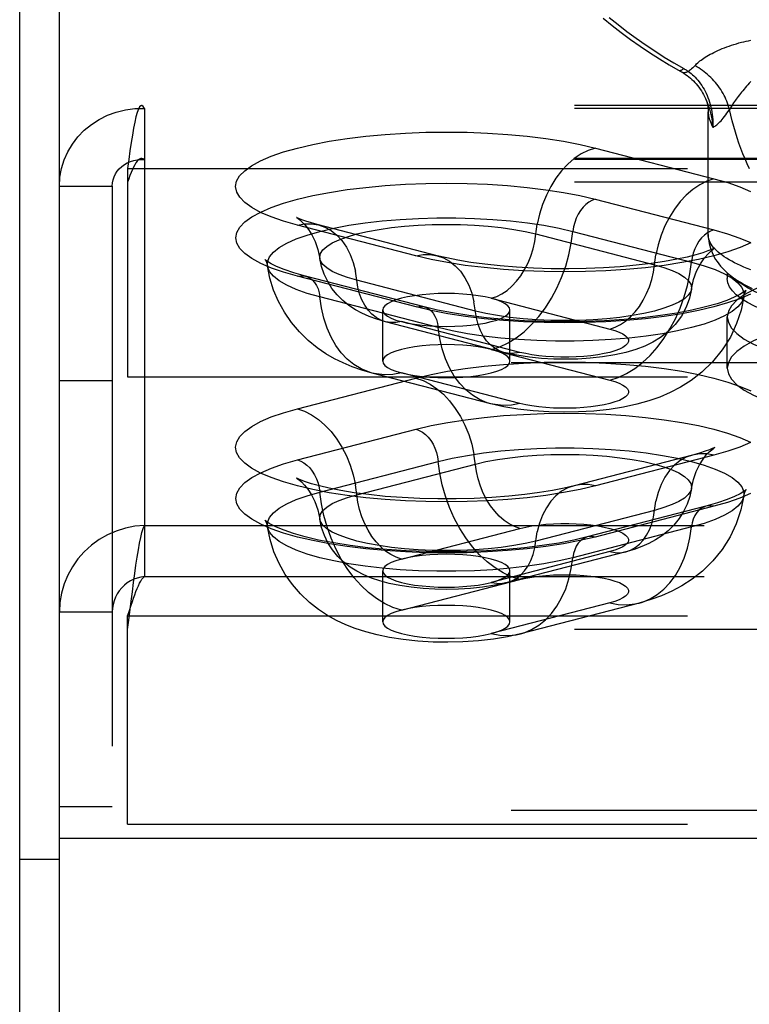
# Model space of a CAD drawing. Header units: inches. Extents: x 0 to 200, y 0 to 129.
# Tile 33 of 99: x 51.67 to 53.11, y 74.92 to 76.86. Entities that reach past the tile are written whole.
import ezdxf

# ---------------------------------------------------------------- set-up
doc = ezdxf.new("R2010")
doc.units = ezdxf.units.IN
doc.header["$LTSCALE"] = 11
doc.header["$MEASUREMENT"] = 0
doc.linetypes.add('HIDDEN', pattern=[0.2, 0.1, -0.1])
doc.layers.get('0').update_dxf_attribs({"linetype": 'CONTINUOUS'})
doc.layers.add('DEFAULT_2', color=8, linetype='HIDDEN')

msp = doc.modelspace()

# ---------------------------------------------------------------- linework, layer by layer
at = {"color": 7, "linetype": 'Continuous'}
for p, q in [((51.7511, 73.8977), (51.7511, 78.3831)), ((51.6731, 49.6778), (51.6731, 78.3508)), ((53.0261, 76.4349), (53.0261, 76.6755)), ((53.0636, 76.3593), (53.0636, 76.348)), ((77.5951, 75.248), (51.7511, 75.248)), ((51.7511, 75.2065), (51.6731, 75.2065))]:
    msp.add_line(p, q, dxfattribs=at)
for points in [[(52.8195, 76.8595), (52.8371, 76.8453), (52.8552, 76.8314), (52.8735, 76.818), (52.8921, 76.8049), (52.911, 76.7922), (52.9302, 76.7799), (52.9496, 76.7681), (52.9755, 76.7531)], [(52.8316, 76.861), (52.8489, 76.8471), (52.8665, 76.8336), (52.8844, 76.8204), (52.9025, 76.8077), (52.921, 76.7953), (52.9398, 76.7833), (52.9588, 76.7717), (52.978, 76.7605)], [(52.9977, 76.7642), (53.0015, 76.7682), (53.0034, 76.77), (53.0054, 76.7719), (53.0075, 76.7737), (53.0098, 76.7755), (53.0122, 76.7774), (53.0148, 76.7792), (53.0175, 76.7811), (53.0204, 76.783), (53.0235, 76.7849), (53.0267, 76.7867), (53.0301, 76.7886), (53.0336, 76.7905), (53.0373, 76.7924), (53.0411, 76.7942), (53.0451, 76.7961), (53.0493, 76.7979), (53.0536, 76.7997), (53.058, 76.8015), (53.0625, 76.8032), (53.0672, 76.8049), (53.0719, 76.8065), (53.0767, 76.8081), (53.0816, 76.8095), (53.0864, 76.8109), (53.0913, 76.8122), (53.0961, 76.8133), (53.1009, 76.8144), (53.1054, 76.8153), (53.1098, 76.8161)], [(52.978, 76.7605), (52.9768, 76.7595), (52.9757, 76.7586), (52.9746, 76.7579), (52.9736, 76.7573), (52.9727, 76.7568), (52.9718, 76.7565), (52.9711, 76.7563), (52.9704, 76.7563), (52.9698, 76.7564), (52.9694, 76.7566)], [(52.978, 76.7605), (52.9796, 76.7596), (52.9812, 76.7587), (52.9827, 76.7578), (52.9842, 76.7568), (52.9858, 76.7559), (52.9873, 76.7549)], [(52.9977, 76.7642), (52.9956, 76.762), (52.9935, 76.76), (52.9914, 76.7582), (52.9893, 76.7565), (52.9873, 76.7549)], [(53.0679, 76.6803), (53.0668, 76.6844), (53.0656, 76.6884), (53.0642, 76.6924), (53.0626, 76.6964), (53.0609, 76.7003), (53.0591, 76.7042), (53.0572, 76.708), (53.0552, 76.7118), (53.053, 76.7155), (53.0507, 76.7192), (53.0482, 76.7228), (53.0457, 76.7264), (53.043, 76.7298), (53.0403, 76.7332), (53.0374, 76.7365), (53.0344, 76.7398), (53.0314, 76.7429), (53.0282, 76.7459), (53.0249, 76.7489), (53.0216, 76.7517), (53.0181, 76.7544), (53.0146, 76.7571), (53.011, 76.7596), (53.0074, 76.762), (53.0037, 76.7643), (52.9999, 76.7664)], [(52.9873, 76.7549), (52.9858, 76.7541), (52.9843, 76.7535), (52.9829, 76.753), (52.9816, 76.7526), (52.9804, 76.7523), (52.9792, 76.7522), (52.9781, 76.7522), (52.9771, 76.7524), (52.9762, 76.7527), (52.9755, 76.7531)], [(52.9755, 76.7531), (52.9783, 76.7513), (52.9816, 76.7491), (52.9848, 76.7468), (52.9879, 76.7444), (52.991, 76.7418), (52.994, 76.7391), (52.9969, 76.7363), (52.9998, 76.7333), (53.0025, 76.7303), (53.0052, 76.7271), (53.0078, 76.7238), (53.0103, 76.7203), (53.0126, 76.7168), (53.0149, 76.7132), (53.017, 76.7094), (53.0191, 76.7056), (53.021, 76.7017), (53.0223, 76.6987)], [(52.9873, 76.7549), (52.99, 76.753), (52.9927, 76.7509), (52.9953, 76.7486), (52.998, 76.7461), (53.0007, 76.7435), (53.0034, 76.7406), (53.006, 76.7375), (53.0086, 76.7343), (53.0111, 76.7309), (53.0134, 76.7274), (53.0157, 76.7237), (53.0179, 76.7199), (53.02, 76.716), (53.022, 76.712), (53.0238, 76.7078), (53.0256, 76.7035), (53.0272, 76.6991), (53.0287, 76.6945), (53.0301, 76.6899), (53.0313, 76.6852), (53.0323, 76.6804), (53.0332, 76.6755), (53.034, 76.6705), (53.0346, 76.6655), (53.035, 76.6604), (53.0352, 76.6553), (53.0352, 76.6502), (53.0351, 76.6452)], [(53.1096, 76.735), (53.1068, 76.732), (53.1042, 76.7289), (53.1015, 76.7259), (53.099, 76.723), (53.0965, 76.72), (53.0941, 76.7171), (53.0917, 76.7142), (53.0895, 76.7114), (53.0873, 76.7087), (53.0852, 76.706), (53.0832, 76.7033), (53.0813, 76.7008), (53.0795, 76.6983), (53.0778, 76.6958), (53.0761, 76.6934), (53.0745, 76.6911), (53.073, 76.6888), (53.0716, 76.6866), (53.0703, 76.6845), (53.0691, 76.6824), (53.0679, 76.6803)], [(53.0223, 76.6987), (53.0224, 76.6985), (53.0225, 76.6981), (53.0227, 76.6975), (53.023, 76.6968), (53.0233, 76.6959), (53.0236, 76.6948), (53.0239, 76.6936), (53.0243, 76.6922), (53.0246, 76.6907), (53.0249, 76.689), (53.0252, 76.6871), (53.0255, 76.685), (53.0258, 76.6828), (53.0259, 76.6804), (53.026, 76.6779), (53.0261, 76.6755)], [(53.0223, 76.6987), (53.0243, 76.6939), (53.0261, 76.6889), (53.0279, 76.6837), (53.0294, 76.6784), (53.0308, 76.6731), (53.0321, 76.6676), (53.0331, 76.662), (53.034, 76.6564), (53.0346, 76.6508), (53.0351, 76.6452)], [(53.0351, 76.6452), (53.0365, 76.6458), (53.0381, 76.6466), (53.0397, 76.6476), (53.0414, 76.6489), (53.0432, 76.6503), (53.0451, 76.6519), (53.0471, 76.6538), (53.0491, 76.6559), (53.0513, 76.6581), (53.0535, 76.6606), (53.0558, 76.6634), (53.0581, 76.6663), (53.0605, 76.6695), (53.0629, 76.6729), (53.0654, 76.6765), (53.0679, 76.6803)], [(53.1074, 76.5635), (53.1028, 76.5732), (53.0984, 76.5832), (53.0942, 76.5933), (53.0902, 76.6037), (53.0864, 76.6142), (53.0829, 76.6248), (53.0795, 76.6357), (53.0763, 76.6466), (53.0733, 76.6577), (53.0706, 76.669), (53.0679, 76.6803)], [(53.0261, 76.6755), (53.0262, 76.6731), (53.0264, 76.6705), (53.0269, 76.6678), (53.0275, 76.665), (53.0283, 76.6621), (53.0293, 76.659), (53.0305, 76.6557), (53.0318, 76.6524), (53.0334, 76.6488), (53.0351, 76.6452)], [(53.0261, 76.4349), (53.0262, 76.4303), (53.0266, 76.4257), (53.0272, 76.4212), (53.028, 76.4167), (53.029, 76.4123), (53.0303, 76.4079), (53.0318, 76.4035), (53.0336, 76.3991), (53.0357, 76.3946), (53.038, 76.3901), (53.0407, 76.3857), (53.0436, 76.3813), (53.0469, 76.3769), (53.0505, 76.3724), (53.0546, 76.368), (53.0591, 76.3634), (53.0641, 76.3589), (53.0696, 76.3543), (53.0757, 76.3497), (53.0823, 76.3452), (53.0894, 76.3408), (53.0969, 76.3365), (53.1047, 76.3323), (53.1128, 76.3284)], [(53.1096, 76.3653), (53.1027, 76.3679), (53.0961, 76.3707), (53.0897, 76.3734), (53.0836, 76.3762), (53.0779, 76.3791), (53.0724, 76.382), (53.0671, 76.3849), (53.0622, 76.3879), (53.0576, 76.3908), (53.0533, 76.3939), (53.0493, 76.3969), (53.0456, 76.4), (53.0423, 76.4031), (53.0392, 76.4062), (53.0365, 76.4093), (53.034, 76.4125), (53.0319, 76.4157), (53.0301, 76.4189), (53.0287, 76.422), (53.0275, 76.4253), (53.0267, 76.4285), (53.0262, 76.4317), (53.0261, 76.4349)], [(53.133, 76.2867), (53.1171, 76.2937), (53.1031, 76.3009), (53.0912, 76.3084), (53.0813, 76.3161), (53.0736, 76.3239), (53.068, 76.3319), (53.0647, 76.3399), (53.0636, 76.348)], [(53.133, 76.3157), (53.1171, 76.3227), (53.1031, 76.3299), (53.0912, 76.3374), (53.0813, 76.345), (53.0788, 76.3476)]]:
    msp.add_lwpolyline(points, dxfattribs=at)
at = {"layer": 'DEFAULT_2', "color": 8, "linetype": 'HIDDEN'}
for p, q in [((56.0636, 76.688), (51.9126, 76.688)), ((51.9181, 76.6823), (51.9181, 75.8629)), ((56.0636, 76.6823), (51.9181, 76.6823)), ((52.8043, 76.6045), (53.0373, 76.5442)), ((56.0636, 76.584), (51.9126, 76.584)), ((51.8851, 76.5642), (51.8851, 76.1553)), ((51.8851, 76.5642), (56.0636, 76.5642)), ((56.0636, 76.5819), (51.9181, 76.5819)), ((51.7511, 76.5296), (51.8551, 76.5296)), ((51.8551, 76.5296), (51.8551, 75.311)), ((56.0636, 76.5373), (51.8851, 76.5373)), ((52.804, 76.504), (53.037, 76.4437)), ((52.4517, 76.3927), (52.2187, 76.453)), ((52.4935, 76.393), (52.2606, 76.4533)), ((52.6874, 76.4356), (52.9204, 76.3753)), ((52.7603, 76.4407), (52.9932, 76.3804)), ((52.452, 76.2923), (52.219, 76.3526)), ((52.4676, 76.2924), (52.2347, 76.3527)), ((52.5686, 76.2843), (52.3356, 76.3446)), ((52.4957, 76.2516), (52.2628, 76.3119)), ((52.5999, 76.3092), (52.8329, 76.2489)), ((52.3865, 76.1858), (52.3865, 76.2863)), ((52.6365, 76.1858), (52.6365, 76.2863)), ((52.6248, 76.2029), (52.3918, 76.2631)), ((52.6561, 76.2031), (52.4231, 76.2634)), ((53.0636, 76.1722), (53.0636, 76.2726)), ((52.5999, 76.2087), (52.8329, 76.1484)), ((55.9386, 76.1822), (51.8851, 76.1822)), ((52.5987, 76.1022), (52.3658, 76.1625)), ((52.6561, 76.1027), (52.4231, 76.163)), ((51.7511, 76.1475), (51.8551, 76.1475)), ((51.8851, 76.1553), (55.9386, 76.1553)), ((52.2187, 76.0923), (52.4517, 76.1526)), ((52.219, 75.9918), (52.452, 76.0521)), ((52.2628, 75.9284), (52.4957, 75.9887)), ((52.3356, 75.9234), (52.5686, 75.9837)), ((52.9955, 76.0014), (52.7625, 75.9411)), ((53.0373, 76.001), (52.8043, 75.9407)), ((52.9204, 75.8926), (52.6874, 75.8323)), ((53.0213, 75.9008), (52.7884, 75.8405)), ((53.037, 75.9006), (52.804, 75.8403)), ((51.9181, 75.8629), (51.9181, 75.7625)), ((51.9181, 75.8629), (56.0636, 75.8629)), ((52.4231, 75.7969), (52.6561, 75.8572)), ((52.9932, 75.86), (52.7603, 75.7997)), ((52.8329, 75.8115), (52.5999, 75.7512)), ((52.8642, 75.8112), (52.6312, 75.7509)), ((52.3865, 75.6736), (52.3865, 75.7741)), ((52.6365, 75.6736), (52.6365, 75.7741)), ((51.9181, 75.7625), (56.0636, 75.7625)), ((52.4231, 75.6965), (52.6561, 75.7568)), ((51.7511, 75.6931), (51.8551, 75.6931)), ((52.8329, 75.711), (52.5999, 75.6507)), ((52.8902, 75.7105), (52.6573, 75.6502)), ((51.8851, 75.6584), (51.8851, 75.6853)), ((51.8851, 75.6853), (56.0636, 75.6853)), ((51.8851, 75.2764), (51.8851, 75.6584)), ((56.0636, 75.6584), (51.8851, 75.6584)), ((51.7511, 75.311), (51.8551, 75.311)), ((55.9386, 75.3033), (51.8851, 75.3033)), ((51.8851, 75.2764), (55.9386, 75.2764))]:
    msp.add_line(p, q, dxfattribs=at)
for points in [[(51.7511, 76.5296), (51.7521, 76.547), (51.7553, 76.5642), (51.7605, 76.581), (51.7676, 76.5971), (51.7767, 76.6123), (51.7875, 76.6265), (51.8, 76.6394), (51.814, 76.6508), (51.8292, 76.6607), (51.8456, 76.6688), (51.8629, 76.6751), (51.8809, 76.6795), (51.8994, 76.6819), (51.9181, 76.6823)], [(51.9126, 76.688), (51.911, 76.6876), (51.9087, 76.6851), (51.9063, 76.6806), (51.9039, 76.6741), (51.9016, 76.6657), (51.8992, 76.6554), (51.8969, 76.6434), (51.8945, 76.63), (51.8922, 76.6151), (51.8898, 76.5991), (51.8874, 76.582), (51.8851, 76.5642)], [(51.9181, 76.6823), (51.9157, 76.6862), (51.9134, 76.6879), (51.9126, 76.688)], [(52.2187, 76.453), (52.1915, 76.4607), (52.1675, 76.4691), (52.1466, 76.4781), (52.1291, 76.4876), (52.1154, 76.4975), (52.1054, 76.5077), (52.0995, 76.5181), (52.0974, 76.5287), (52.0994, 76.5392), (52.1053, 76.5496), (52.1152, 76.5598), (52.1289, 76.5697), (52.1463, 76.5792), (52.1672, 76.5883), (52.1914, 76.5967), (52.2187, 76.6045), (52.2489, 76.6116), (52.2815, 76.6179), (52.3164, 76.6233), (52.3532, 76.6278), (52.3915, 76.6313), (52.431, 76.6339), (52.4712, 76.6354), (52.5118, 76.6359), (52.5525, 76.6354), (52.5927, 76.6338), (52.6321, 76.6313), (52.6704, 76.6277), (52.7072, 76.6232), (52.742, 76.6178), (52.7744, 76.6116), (52.8043, 76.6045)], [(52.8043, 76.6045), (52.7903, 76.5997), (52.7765, 76.5928), (52.763, 76.5836), (52.7502, 76.5725), (52.7381, 76.5596), (52.7269, 76.545), (52.7169, 76.529), (52.7081, 76.5117), (52.7006, 76.4935), (52.6946, 76.4745), (52.6902, 76.4552)], [(51.9126, 76.584), (51.911, 76.5838), (51.9087, 76.5829), (51.9063, 76.5812), (51.9039, 76.5788), (51.9016, 76.5756), (51.8992, 76.5717), (51.8969, 76.5672), (51.8945, 76.5621), (51.8922, 76.5565), (51.8898, 76.5505), (51.8874, 76.544), (51.8851, 76.5373)], [(51.9181, 76.5819), (51.9157, 76.5833), (51.9134, 76.584), (51.9126, 76.584)], [(51.8551, 76.5296), (51.8555, 76.5358), (51.8567, 76.5419), (51.8586, 76.5478), (51.8613, 76.5535), (51.8647, 76.5589), (51.8688, 76.5638), (51.8735, 76.5683), (51.8788, 76.5723), (51.8846, 76.5756), (51.8907, 76.5783), (51.8973, 76.5803), (51.9041, 76.5816), (51.911, 76.5821), (51.9181, 76.5819)], [(53.0373, 76.5442), (53.0233, 76.5395), (53.0094, 76.5325), (52.996, 76.5233), (52.9831, 76.5122), (52.971, 76.4993), (52.9599, 76.4847), (52.9498, 76.4687), (52.941, 76.4514), (52.9336, 76.4332), (52.9276, 76.4142), (52.9232, 76.3949)], [(53.0373, 76.5442), (53.0645, 76.5365), (53.0885, 76.5281), (53.1094, 76.5191)], [(52.219, 76.3526), (52.1918, 76.3603), (52.1679, 76.3687), (52.147, 76.3777), (52.1295, 76.3872), (52.1158, 76.3971), (52.1059, 76.4073), (52.0999, 76.4177), (52.0979, 76.4282), (52.0998, 76.4387), (52.1058, 76.4491), (52.1156, 76.4593), (52.1293, 76.4692), (52.1467, 76.4787), (52.1675, 76.4878), (52.1917, 76.4962), (52.219, 76.504), (52.2491, 76.5111), (52.2818, 76.5173), (52.3166, 76.5227), (52.3534, 76.5272), (52.3916, 76.5308), (52.431, 76.5333), (52.4712, 76.5348), (52.5118, 76.5353), (52.5524, 76.5348), (52.5926, 76.5333), (52.632, 76.5307), (52.6702, 76.5272), (52.707, 76.5226), (52.7418, 76.5172), (52.7741, 76.511), (52.804, 76.504)], [(52.804, 76.504), (52.7977, 76.5017), (52.7916, 76.4983), (52.7856, 76.4937), (52.7801, 76.4882), (52.775, 76.4817), (52.7706, 76.4744), (52.7668, 76.4665), (52.7638, 76.4581), (52.7616, 76.4495), (52.7603, 76.4407)], [(52.16, 76.3729), (52.1602, 76.3811), (52.1641, 76.3905), (52.1717, 76.3999), (52.1831, 76.4089), (52.1981, 76.4176), (52.2165, 76.4259), (52.2381, 76.4336), (52.2628, 76.4407), (52.2901, 76.4471), (52.3199, 76.4527), (52.3518, 76.4574), (52.3855, 76.4613), (52.4205, 76.4642), (52.4565, 76.4662), (52.4931, 76.4672), (52.5299, 76.4672), (52.5666, 76.4662), (52.6026, 76.4642), (52.6376, 76.4613), (52.6712, 76.4574), (52.7031, 76.4527), (52.7329, 76.4471), (52.7603, 76.4407)], [(52.2177, 76.4679), (52.2172, 76.4682), (52.2178, 76.4678), (52.2201, 76.4662), (52.2236, 76.4634), (52.2283, 76.459), (52.2341, 76.4529), (52.2405, 76.4446), (52.2473, 76.4339), (52.2537, 76.4207), (52.2592, 76.4053), (52.2629, 76.3876)], [(52.2606, 76.4533), (52.2466, 76.4572), (52.2355, 76.4607), (52.2273, 76.4637), (52.2216, 76.466), (52.2183, 76.4676), (52.2177, 76.4679)], [(52.2187, 76.453), (52.2327, 76.4554), (52.2466, 76.4556), (52.2606, 76.4533)], [(52.2606, 76.4533), (52.2729, 76.449), (52.285, 76.4423), (52.2961, 76.4335), (52.3062, 76.4227), (52.315, 76.41), (52.3224, 76.3956), (52.3284, 76.3797), (52.3328, 76.3627)], [(52.2629, 76.3876), (52.2628, 76.3901), (52.2643, 76.3973), (52.269, 76.4044), (52.2767, 76.4113), (52.2874, 76.418), (52.3009, 76.4243), (52.317, 76.4302), (52.3356, 76.4356), (52.3564, 76.4404), (52.3792, 76.4446), (52.4036, 76.4481), (52.4294, 76.4509), (52.4562, 76.4528), (52.4837, 76.4541), (52.5115, 76.4545), (52.5394, 76.4541), (52.5669, 76.4528), (52.5937, 76.4509), (52.6195, 76.4481), (52.6439, 76.4446), (52.6666, 76.4404), (52.6874, 76.4356)], [(52.5999, 76.3092), (52.6104, 76.3127), (52.6208, 76.318), (52.6308, 76.3248), (52.6405, 76.3331), (52.6495, 76.3428), (52.6579, 76.3537), (52.6654, 76.3657), (52.672, 76.3787), (52.6776, 76.3923), (52.682, 76.4065), (52.6853, 76.421), (52.6902, 76.4552)], [(52.5999, 76.2087), (52.6164, 76.2141), (52.6328, 76.2218), (52.6488, 76.2317), (52.6643, 76.2436), (52.6791, 76.2575), (52.6931, 76.2732), (52.7062, 76.2905), (52.7181, 76.3093), (52.7288, 76.3293), (52.7381, 76.3504), (52.746, 76.3723), (52.7524, 76.3948), (52.7571, 76.4177), (52.7603, 76.4407)], [(53.037, 76.4437), (53.0307, 76.4414), (53.0245, 76.438), (53.0186, 76.4335), (53.013, 76.4279), (53.008, 76.4214), (53.0035, 76.4141), (52.9998, 76.4062), (52.9967, 76.3978), (52.9945, 76.3892), (52.9932, 76.3804)], [(53.037, 76.4437), (53.0642, 76.4359), (53.0881, 76.4276), (53.109, 76.4186)], [(53.1097, 76.418), (53.0888, 76.4089), (53.0646, 76.4005), (53.0373, 76.3927), (53.0071, 76.3856), (52.9745, 76.3793), (52.9396, 76.3739), (52.9028, 76.3694), (52.8645, 76.3659), (52.825, 76.3633), (52.7848, 76.3618), (52.7442, 76.3613), (52.7035, 76.3618), (52.6633, 76.3633), (52.6239, 76.3659), (52.5856, 76.3695), (52.5488, 76.374), (52.514, 76.3794), (52.4816, 76.3856), (52.4517, 76.3927)], [(52.4517, 76.3927), (52.4657, 76.3951), (52.4795, 76.3953), (52.4935, 76.393)], [(53.0374, 76.407), (53.0383, 76.4076), (53.0388, 76.4079), (53.037, 76.407), (53.0326, 76.405), (53.0255, 76.4022), (53.0153, 76.3987), (53.0018, 76.3947), (52.9847, 76.3904), (52.9642, 76.3859), (52.9404, 76.3816), (52.9137, 76.3776), (52.8846, 76.3741), (52.8533, 76.3712), (52.8205, 76.369), (52.7865, 76.3676), (52.752, 76.367), (52.7173, 76.3672), (52.683, 76.3683), (52.6495, 76.3702), (52.6175, 76.3728), (52.5873, 76.3761), (52.5594, 76.3799), (52.5342, 76.3841), (52.5123, 76.3885), (52.4935, 76.393)], [(52.4935, 76.393), (52.5058, 76.3887), (52.5179, 76.382), (52.5291, 76.3732), (52.5391, 76.3624), (52.5479, 76.3497), (52.5554, 76.3353), (52.5614, 76.3195), (52.5658, 76.3024)], [(52.8329, 76.2489), (52.8434, 76.2525), (52.8537, 76.2577), (52.8638, 76.2645), (52.8734, 76.2728), (52.8825, 76.2825), (52.8908, 76.2934), (52.8983, 76.3054), (52.9049, 76.3184), (52.9105, 76.332), (52.915, 76.3462), (52.9183, 76.3607), (52.9232, 76.3949)], [(52.9931, 76.3273), (52.9972, 76.3462), (53.0033, 76.3628), (53.0109, 76.3773), (53.0188, 76.3888), (53.0259, 76.3969), (53.0317, 76.4025), (53.0359, 76.4059), (53.0374, 76.407)], [(52.16, 76.3816), (52.1562, 76.3844), (52.1551, 76.3855), (52.156, 76.3842), (52.1581, 76.3801), (52.16, 76.3729)], [(52.2347, 76.3527), (52.2116, 76.3593), (52.1928, 76.3657), (52.1779, 76.3718), (52.167, 76.3773), (52.16, 76.3816)], [(52.3658, 76.1625), (52.3455, 76.1683), (52.3265, 76.1749), (52.309, 76.1822), (52.2919, 76.1905), (52.2748, 76.2004), (52.2575, 76.2121), (52.2398, 76.2265), (52.2227, 76.2431), (52.2071, 76.2616), (52.1932, 76.2817), (52.1815, 76.303), (52.172, 76.3254), (52.1648, 76.3488), (52.16, 76.3729)], [(52.2628, 76.3119), (52.2381, 76.319), (52.2165, 76.3267), (52.1981, 76.335), (52.1831, 76.3437), (52.1717, 76.3527), (52.1641, 76.3621), (52.1602, 76.3715), (52.16, 76.3729)], [(52.3356, 76.3446), (52.317, 76.3499), (52.3009, 76.3558), (52.2874, 76.3621), (52.2767, 76.3688), (52.269, 76.3758), (52.2643, 76.3829), (52.2629, 76.3876)], [(52.3918, 76.2631), (52.375, 76.268), (52.3597, 76.2736), (52.3457, 76.2798), (52.3327, 76.2869), (52.3202, 76.2951), (52.3083, 76.3047), (52.297, 76.316), (52.2868, 76.3287), (52.2783, 76.3422), (52.2714, 76.3567), (52.2662, 76.3719), (52.2629, 76.3876)], [(52.8329, 76.1484), (52.8494, 76.1539), (52.8657, 76.1615), (52.8818, 76.1714), (52.8973, 76.1833), (52.9121, 76.1972), (52.9261, 76.2129), (52.9391, 76.2302), (52.951, 76.249), (52.9617, 76.269), (52.9711, 76.2901), (52.9789, 76.312), (52.9853, 76.3345), (52.9901, 76.3574), (52.9932, 76.3804)], [(52.9204, 76.3753), (52.939, 76.3699), (52.9551, 76.364), (52.9686, 76.3577), (52.9793, 76.3511), (52.987, 76.3441), (52.9917, 76.337), (52.9932, 76.3298), (52.9931, 76.3273)], [(52.9932, 76.3804), (53.0179, 76.3733), (53.0395, 76.3656), (53.0579, 76.3573), (53.0729, 76.3486), (53.0843, 76.3396), (53.0919, 76.3303), (53.0958, 76.3208), (53.096, 76.3126)], [(53.5011, 76.3859), (53.458, 76.3853), (53.4157, 76.3837), (53.3741, 76.381), (53.3337, 76.3772), (53.2949, 76.3725), (53.258, 76.3668), (53.2235, 76.3602), (53.1917, 76.3527), (53.1629, 76.3445), (53.1373, 76.3355), (53.1153, 76.326), (53.0969, 76.316), (53.0824, 76.3055), (53.072, 76.2947), (53.0657, 76.2837), (53.0636, 76.2726)], [(52.219, 76.3526), (52.2253, 76.3536), (52.2315, 76.3533), (52.2347, 76.3527)], [(52.2347, 76.3527), (52.2374, 76.3519), (52.243, 76.3491), (52.248, 76.3453), (52.2525, 76.3403), (52.2562, 76.3344), (52.2593, 76.3276), (52.2615, 76.32), (52.2628, 76.3119)], [(52.3918, 76.2631), (52.3826, 76.2664), (52.3735, 76.2714), (52.3652, 76.278), (52.3577, 76.2861), (52.3511, 76.2956), (52.3455, 76.3064), (52.341, 76.3182), (52.3377, 76.331), (52.3328, 76.3627)], [(52.3658, 76.1625), (52.3587, 76.1645), (52.3439, 76.1707), (52.3299, 76.1792), (52.3169, 76.1897), (52.305, 76.2023), (52.2943, 76.2168), (52.285, 76.2331), (52.2771, 76.2509), (52.2707, 76.2701), (52.2659, 76.2905), (52.2628, 76.3119)], [(52.5115, 76.3186), (52.4952, 76.3184), (52.4792, 76.3175), (52.4637, 76.3162), (52.449, 76.3143), (52.4354, 76.312), (52.4231, 76.3092), (52.4124, 76.306), (52.4033, 76.3025), (52.396, 76.2987), (52.3908, 76.2947), (52.3876, 76.2905), (52.3865, 76.2863)], [(53.1093, 76.3175), (53.0885, 76.3085), (53.0643, 76.3001), (53.037, 76.2923), (53.0069, 76.2852), (52.9742, 76.279), (52.9394, 76.2736), (52.9026, 76.2691), (52.8644, 76.2655), (52.825, 76.263), (52.7848, 76.2614), (52.7442, 76.2609), (52.7036, 76.2615), (52.6634, 76.263), (52.624, 76.2656), (52.5858, 76.2691), (52.549, 76.2736), (52.5142, 76.279), (52.4819, 76.2853), (52.452, 76.2923)], [(53.0998, 76.3236), (53.1001, 76.324), (53.1009, 76.3252), (53.0997, 76.324), (53.0957, 76.321), (53.0884, 76.3167), (53.0774, 76.3112), (53.0624, 76.3051), (53.0434, 76.2987), (53.0205, 76.2922), (52.9941, 76.286), (52.9644, 76.2803), (52.9321, 76.2753), (52.8973, 76.271), (52.8607, 76.2676), (52.8226, 76.2651), (52.7835, 76.2636), (52.744, 76.2631), (52.7045, 76.2636), (52.6654, 76.2651), (52.6273, 76.2676), (52.5907, 76.2711), (52.5559, 76.2754), (52.5236, 76.2805), (52.4941, 76.2862), (52.4676, 76.2924)], [(53.096, 76.3126), (53.0958, 76.3112), (53.0919, 76.3018), (53.0843, 76.2924), (53.0729, 76.2834), (53.0579, 76.2747), (53.0395, 76.2664), (53.0179, 76.2587), (52.9932, 76.2516), (52.9659, 76.2453), (52.9361, 76.2396), (52.9042, 76.2349), (52.8705, 76.231), (52.8355, 76.2281), (52.7995, 76.2261), (52.7629, 76.2251), (52.7261, 76.2251), (52.6894, 76.2261), (52.6534, 76.2281), (52.6184, 76.231), (52.5848, 76.2349), (52.5529, 76.2396), (52.5231, 76.2453), (52.4957, 76.2516)], [(52.5999, 76.3092), (52.5876, 76.312), (52.574, 76.3143), (52.5594, 76.3162), (52.5439, 76.3175), (52.5278, 76.3184), (52.5115, 76.3186)], [(52.9931, 76.3273), (52.9917, 76.3226), (52.987, 76.3155), (52.9793, 76.3085), (52.9686, 76.3019), (52.9551, 76.2955), (52.939, 76.2896), (52.9204, 76.2843), (52.8996, 76.2794), (52.8768, 76.2753), (52.8524, 76.2718), (52.8266, 76.269), (52.7998, 76.267), (52.7723, 76.2658), (52.7445, 76.2654), (52.7166, 76.2658), (52.6891, 76.267), (52.6623, 76.269), (52.6365, 76.2718), (52.6121, 76.2753), (52.5894, 76.2794), (52.5686, 76.2843)], [(53.096, 76.3126), (53.0906, 76.2862), (53.082, 76.2597), (53.0696, 76.2332), (53.0538, 76.2079), (53.0347, 76.1843), (53.0136, 76.1639), (52.9927, 76.1477), (52.9719, 76.1345), (52.9516, 76.124), (52.9312, 76.1152), (52.9094, 76.1076), (52.886, 76.1011), (52.8598, 76.0954), (52.8316, 76.0909), (52.8016, 76.0877), (52.771, 76.0859), (52.7418, 76.0854), (52.7126, 76.0861), (52.6821, 76.0882), (52.6523, 76.0916), (52.6248, 76.0963), (52.5987, 76.1022)], [(52.9931, 76.3273), (52.9892, 76.3097), (52.9828, 76.292), (52.9733, 76.2744), (52.9612, 76.2581), (52.9473, 76.2441), (52.9323, 76.2324), (52.9173, 76.2231), (52.9015, 76.2154), (52.8839, 76.2087), (52.8644, 76.2029), (52.8423, 76.198), (52.8184, 76.1941), (52.7944, 76.1915), (52.7701, 76.1899), (52.7463, 76.1894), (52.7226, 76.1898), (52.6987, 76.1911), (52.6746, 76.1936), (52.6498, 76.1974), (52.6248, 76.2029)], [(53.096, 76.3126), (53.0979, 76.3199), (53.0998, 76.3236)], [(52.452, 76.2923), (52.4583, 76.2933), (52.4644, 76.2931), (52.4676, 76.2924)], [(52.4676, 76.2924), (52.4704, 76.2916), (52.4759, 76.2889), (52.481, 76.285), (52.4854, 76.28), (52.4892, 76.2741), (52.4922, 76.2673), (52.4944, 76.2597), (52.4957, 76.2516)], [(52.6248, 76.2029), (52.6155, 76.2061), (52.6065, 76.2111), (52.5981, 76.2177), (52.5906, 76.2258), (52.584, 76.2353), (52.5785, 76.2461), (52.574, 76.2579), (52.5707, 76.2707), (52.5658, 76.3024)], [(52.6365, 76.2863), (52.6354, 76.2905), (52.6323, 76.2947), (52.627, 76.2987), (52.6198, 76.3025), (52.6108, 76.306), (52.5999, 76.3092)], [(52.3865, 76.2863), (52.3876, 76.2821), (52.3908, 76.2779), (52.396, 76.2739), (52.4033, 76.2701), (52.4124, 76.2666), (52.4231, 76.2634)], [(52.5115, 76.2539), (52.528, 76.2542), (52.5439, 76.255), (52.5594, 76.2564), (52.574, 76.2583), (52.5876, 76.2606), (52.5999, 76.2634), (52.6107, 76.2666), (52.6198, 76.2701), (52.627, 76.2739), (52.6323, 76.2779), (52.6354, 76.2821), (52.6365, 76.2863)], [(53.5011, 76.2854), (53.458, 76.2848), (53.4157, 76.2832), (53.3741, 76.2805), (53.3337, 76.2768), (53.2949, 76.272), (53.258, 76.2663), (53.2235, 76.2597), (53.1917, 76.2522), (53.1629, 76.244), (53.1373, 76.2351), (53.1153, 76.2255), (53.0969, 76.2155), (53.0824, 76.205), (53.072, 76.1943), (53.0657, 76.1833), (53.0636, 76.1722)], [(52.4231, 76.2634), (52.4126, 76.2616), (52.4023, 76.2614), (52.3918, 76.2631)], [(52.4231, 76.2634), (52.4355, 76.2606), (52.449, 76.2583), (52.4637, 76.2564), (52.4792, 76.255), (52.4951, 76.2542), (52.5115, 76.2539)], [(53.0636, 76.2726), (53.0657, 76.2615), (53.072, 76.2505), (53.0824, 76.2398), (53.0969, 76.2293), (53.1153, 76.2192), (53.1373, 76.2097), (53.1629, 76.2008), (53.1917, 76.1926), (53.2235, 76.1851), (53.258, 76.1785), (53.2949, 76.1728), (53.3337, 76.168), (53.3741, 76.1643), (53.4157, 76.1616), (53.458, 76.1599), (53.5011, 76.1594)], [(52.5987, 76.1022), (52.5917, 76.1042), (52.5769, 76.1104), (52.5629, 76.1189), (52.5498, 76.1294), (52.5379, 76.142), (52.5272, 76.1565), (52.5179, 76.1728), (52.51, 76.1906), (52.5036, 76.2098), (52.4989, 76.2302), (52.4957, 76.2516)], [(52.8329, 76.2489), (52.8429, 76.2459), (52.8514, 76.2428), (52.8584, 76.2393), (52.8638, 76.2357), (52.8674, 76.2319), (52.8692, 76.228), (52.8692, 76.2241), (52.8674, 76.2202), (52.8638, 76.2164), (52.8585, 76.2127), (52.8515, 76.2093), (52.8429, 76.2061), (52.8329, 76.2031), (52.8216, 76.2005), (52.8091, 76.1983), (52.7957, 76.1965), (52.7816, 76.1951), (52.7669, 76.1942), (52.7519, 76.1937), (52.7368, 76.1937), (52.7218, 76.1942), (52.7072, 76.1951), (52.6931, 76.1965), (52.6797, 76.1983), (52.6674, 76.2005), (52.6561, 76.2031)], [(52.5115, 76.2182), (52.4952, 76.2179), (52.4792, 76.2171), (52.4637, 76.2157), (52.449, 76.2139), (52.4354, 76.2115), (52.4231, 76.2087), (52.4124, 76.2055), (52.4033, 76.202), (52.396, 76.1982), (52.3908, 76.1942), (52.3876, 76.1901), (52.3865, 76.1858)], [(52.5999, 76.2087), (52.5876, 76.2115), (52.574, 76.2139), (52.5594, 76.2157), (52.5439, 76.2171), (52.5278, 76.2179), (52.5115, 76.2182)], [(52.6365, 76.1858), (52.6354, 76.1901), (52.6323, 76.1942), (52.627, 76.1982), (52.6198, 76.202), (52.6108, 76.2055), (52.5999, 76.2087)], [(52.6561, 76.2031), (52.6456, 76.2013), (52.6352, 76.2011), (52.6248, 76.2029)], [(52.3865, 76.1858), (52.3876, 76.1816), (52.3908, 76.1775), (52.396, 76.1735), (52.4033, 76.1697), (52.4124, 76.1661), (52.4231, 76.163)], [(52.4517, 76.1526), (52.4816, 76.1596), (52.514, 76.1658), (52.5488, 76.1713), (52.5856, 76.1758), (52.6239, 76.1793), (52.6633, 76.1819), (52.7035, 76.1835), (52.7442, 76.184), (52.7848, 76.1835), (52.825, 76.1819), (52.8645, 76.1794), (52.9028, 76.1758), (52.9396, 76.1713), (52.9745, 76.1659), (53.0071, 76.1597), (53.0373, 76.1526), (53.0646, 76.1448), (53.0888, 76.1363), (53.1097, 76.1273)], [(52.5115, 76.1535), (52.528, 76.1538), (52.5439, 76.1546), (52.5594, 76.1559), (52.574, 76.1578), (52.5876, 76.1602), (52.5999, 76.163), (52.6107, 76.1661), (52.6198, 76.1697), (52.627, 76.1735), (52.6323, 76.1775), (52.6354, 76.1816), (52.6365, 76.1858)], [(52.4231, 76.163), (52.4066, 76.1598), (52.3903, 76.1591), (52.3742, 76.1606), (52.3658, 76.1625)], [(52.4231, 76.163), (52.4355, 76.1602), (52.449, 76.1578), (52.4637, 76.1559), (52.4792, 76.1546), (52.4951, 76.1538), (52.5115, 76.1535)], [(53.0636, 76.1722), (53.0657, 76.1611), (53.072, 76.1501), (53.0824, 76.1393), (53.0969, 76.1288), (53.1153, 76.1188), (53.1373, 76.1093), (53.1629, 76.1003), (53.1917, 76.0921), (53.2235, 76.0846), (53.258, 76.078), (53.2949, 76.0723), (53.3337, 76.0676), (53.3741, 76.0638), (53.4157, 76.0611), (53.458, 76.0595), (53.5011, 76.0589)], [(52.4517, 76.1526), (52.4657, 76.1478), (52.4795, 76.1408), (52.493, 76.1317), (52.5058, 76.1206), (52.5179, 76.1076), (52.5291, 76.093), (52.5391, 76.077), (52.5479, 76.0598), (52.5554, 76.0415), (52.5614, 76.0226), (52.5658, 76.0032)], [(52.8329, 76.1484), (52.8429, 76.1455), (52.8514, 76.1423), (52.8584, 76.1389), (52.8638, 76.1352), (52.8674, 76.1314), (52.8692, 76.1275), (52.8692, 76.1236), (52.8674, 76.1197), (52.8638, 76.1159), (52.8585, 76.1123), (52.8515, 76.1088), (52.8429, 76.1056), (52.8329, 76.1027), (52.8216, 76.1001), (52.8091, 76.0979), (52.7957, 76.096), (52.7816, 76.0947), (52.7669, 76.0937), (52.7519, 76.0933), (52.7368, 76.0933), (52.7218, 76.0937), (52.7072, 76.0947), (52.6931, 76.0961), (52.6797, 76.0979), (52.6674, 76.1001), (52.6561, 76.1027)], [(52.6561, 76.1027), (52.6396, 76.0995), (52.6232, 76.0988), (52.6072, 76.1003), (52.5987, 76.1022)], [(52.8043, 75.9407), (52.7744, 75.9337), (52.742, 75.9275), (52.7072, 75.9221), (52.6704, 75.9175), (52.6321, 75.914), (52.5927, 75.9114), (52.5525, 75.9099), (52.5118, 75.9093), (52.4712, 75.9098), (52.431, 75.9114), (52.3915, 75.9139), (52.3532, 75.9175), (52.3164, 75.922), (52.2815, 75.9274), (52.2489, 75.9337), (52.2187, 75.9407), (52.1914, 75.9485), (52.1672, 75.957), (52.1463, 75.966), (52.1289, 75.9755), (52.1152, 75.9854), (52.1053, 75.9957), (52.0994, 76.0061), (52.0974, 76.0166), (52.0995, 76.0271), (52.1054, 76.0375), (52.1154, 76.0477), (52.1291, 76.0576), (52.1466, 76.0671), (52.1675, 76.0762), (52.1915, 76.0845), (52.2187, 76.0923)], [(52.2187, 76.0923), (52.2327, 76.0875), (52.2466, 76.0805), (52.26, 76.0714), (52.2729, 76.0603), (52.285, 76.0473), (52.2961, 76.0328), (52.3062, 76.0167), (52.315, 75.9995), (52.3224, 75.9812), (52.3284, 75.9623), (52.3328, 75.9429)], [(52.452, 76.0521), (52.4819, 76.0591), (52.5142, 76.0653), (52.549, 76.0707), (52.5858, 76.0752), (52.624, 76.0788), (52.6634, 76.0813), (52.7036, 76.0829), (52.7442, 76.0834), (52.7848, 76.0829), (52.825, 76.0814), (52.8644, 76.0788), (52.9026, 76.0753), (52.9394, 76.0708), (52.9742, 76.0654), (53.0069, 76.0591), (53.037, 76.0521), (53.0643, 76.0443), (53.0885, 76.0358), (53.1093, 76.0268)], [(52.452, 76.0521), (52.4583, 76.0498), (52.4644, 76.0464), (52.4704, 76.0418), (52.4759, 76.0362), (52.481, 76.0297), (52.4854, 76.0225), (52.4892, 76.0146), (52.4922, 76.0062), (52.4944, 75.9975), (52.4957, 75.9887)], [(53.1094, 76.0262), (53.0885, 76.0171), (53.0645, 76.0088), (53.0373, 76.001)], [(52.4957, 75.9887), (52.5231, 75.9951), (52.5529, 76.0007), (52.5848, 76.0055), (52.6184, 76.0094), (52.6534, 76.0123), (52.6894, 76.0143), (52.7261, 76.0153), (52.7629, 76.0153), (52.7995, 76.0143), (52.8355, 76.0123), (52.8705, 76.0094), (52.9042, 76.0055), (52.9361, 76.0007), (52.9659, 75.9951), (52.9932, 75.9887), (53.0179, 75.9817), (53.0395, 75.9739), (53.0579, 75.9657), (53.0729, 75.957), (53.0843, 75.9479), (53.0919, 75.9386), (53.0958, 75.9291), (53.096, 75.9209)], [(52.6561, 75.8572), (52.6456, 75.8608), (52.6352, 75.866), (52.6252, 75.8729), (52.6155, 75.8812), (52.6065, 75.8909), (52.5981, 75.9018), (52.5906, 75.9138), (52.584, 75.9267), (52.5785, 75.9404), (52.574, 75.9545), (52.5707, 75.969), (52.5658, 76.0032)], [(52.5686, 75.9837), (52.5894, 75.9885), (52.6121, 75.9927), (52.6365, 75.9961), (52.6623, 75.9989), (52.6891, 76.0009), (52.7166, 76.0021), (52.7445, 76.0025), (52.7723, 76.0021), (52.7998, 76.0009), (52.8266, 75.9989), (52.8524, 75.9961), (52.8768, 75.9927), (52.8996, 75.9885), (52.9204, 75.9837), (52.939, 75.9783), (52.9551, 75.9724), (52.9686, 75.9661), (52.9793, 75.9594), (52.987, 75.9525), (52.9917, 75.9453), (52.9932, 75.9381), (52.9931, 75.9357)], [(52.9931, 75.9357), (52.9969, 75.9534), (53.0024, 75.969), (53.0089, 75.9823), (53.0159, 75.9932), (53.0224, 76.0015), (53.0282, 76.0076), (53.0329, 76.0118), (53.0363, 76.0145), (53.0382, 76.0159)], [(53.0382, 76.0159), (53.0383, 76.016), (53.0388, 76.0163), (53.0375, 76.0156), (53.0341, 76.014), (53.0284, 76.0116), (53.0201, 76.0087), (53.0092, 76.0052), (52.9955, 76.0014)], [(53.0373, 76.001), (53.0233, 76.0035), (53.0094, 76.0037), (52.9955, 76.0014)], [(52.804, 75.8403), (52.7741, 75.8333), (52.7418, 75.8271), (52.707, 75.8217), (52.6702, 75.8172), (52.632, 75.8136), (52.5926, 75.8111), (52.5524, 75.8095), (52.5118, 75.809), (52.4712, 75.8095), (52.431, 75.811), (52.3916, 75.8136), (52.3534, 75.8171), (52.3166, 75.8216), (52.2818, 75.827), (52.2491, 75.8333), (52.219, 75.8403), (52.1917, 75.8481), (52.1675, 75.8566), (52.1467, 75.8656), (52.1293, 75.8751), (52.1156, 75.885), (52.1058, 75.8952), (52.0998, 75.9056), (52.0979, 75.9161), (52.0999, 75.9266), (52.1059, 75.937), (52.1158, 75.9472), (52.1295, 75.9571), (52.147, 75.9666), (52.1679, 75.9757), (52.1918, 75.984), (52.219, 75.9918)], [(52.219, 75.9918), (52.2253, 75.9895), (52.2315, 75.9861), (52.2374, 75.9815), (52.243, 75.9759), (52.248, 75.9694), (52.2525, 75.9622), (52.2562, 75.9543), (52.2593, 75.9459), (52.2615, 75.9372), (52.2628, 75.9284)], [(52.6561, 75.7568), (52.6396, 75.7622), (52.6232, 75.7699), (52.6072, 75.7798), (52.5917, 75.7917), (52.5769, 75.8056), (52.5629, 75.8212), (52.5498, 75.8385), (52.5379, 75.8573), (52.5272, 75.8773), (52.5179, 75.8984), (52.51, 75.9203), (52.5036, 75.9429), (52.4989, 75.9657), (52.4957, 75.9887)], [(52.9955, 76.0014), (52.9831, 75.9971), (52.971, 75.9904), (52.9599, 75.9815), (52.9498, 75.9707), (52.941, 75.958), (52.9336, 75.9437), (52.9276, 75.9278), (52.9232, 75.9107)], [(52.2219, 75.9537), (52.2206, 75.9543), (52.2177, 75.9557), (52.2172, 75.9559), (52.2188, 75.9549), (52.222, 75.9525), (52.2267, 75.9484), (52.2326, 75.9424), (52.2392, 75.9341), (52.2463, 75.9233), (52.2532, 75.9098), (52.2589, 75.8938), (52.2629, 75.8754)], [(52.7625, 75.9411), (52.7431, 75.9365), (52.7204, 75.9319), (52.6944, 75.9276), (52.6655, 75.9237), (52.6341, 75.9204), (52.6009, 75.9179), (52.5662, 75.9161), (52.5307, 75.9151), (52.4949, 75.9151), (52.4593, 75.916), (52.4245, 75.9177), (52.3911, 75.9202), (52.3595, 75.9235), (52.3303, 75.9274), (52.304, 75.9317), (52.2811, 75.9362), (52.262, 75.9407), (52.2467, 75.9449), (52.2348, 75.9487), (52.2262, 75.9519), (52.2219, 75.9537)], [(52.16, 75.8606), (52.1602, 75.8688), (52.1641, 75.8783), (52.1717, 75.8876), (52.1831, 75.8967), (52.1981, 75.9054), (52.2165, 75.9137), (52.2381, 75.9214), (52.2628, 75.9284)], [(52.4231, 75.6965), (52.4066, 75.7019), (52.3903, 75.7096), (52.3742, 75.7195), (52.3587, 75.7314), (52.3439, 75.7453), (52.3299, 75.7609), (52.3169, 75.7783), (52.305, 75.797), (52.2943, 75.8171), (52.285, 75.8381), (52.2771, 75.86), (52.2707, 75.8826), (52.2659, 75.9054), (52.2628, 75.9284)], [(52.4231, 75.7969), (52.4126, 75.8005), (52.4023, 75.8058), (52.3922, 75.8126), (52.3826, 75.8209), (52.3735, 75.8306), (52.3652, 75.8415), (52.3577, 75.8535), (52.3511, 75.8664), (52.3455, 75.8801), (52.341, 75.8942), (52.3377, 75.9087), (52.3328, 75.9429)], [(52.7625, 75.9411), (52.7502, 75.9368), (52.7381, 75.9301), (52.7269, 75.9213), (52.7169, 75.9104), (52.7081, 75.8977), (52.7006, 75.8834), (52.6946, 75.8675), (52.6902, 75.8504)], [(52.8043, 75.9407), (52.7903, 75.9432), (52.7765, 75.9434), (52.7625, 75.9411)], [(52.9931, 75.9357), (52.9898, 75.9202), (52.9847, 75.905), (52.9778, 75.8904), (52.9691, 75.8766), (52.9587, 75.8637), (52.9471, 75.8522), (52.9351, 75.8427), (52.9227, 75.8346), (52.9097, 75.8276), (52.8959, 75.8215), (52.8808, 75.816), (52.8642, 75.8112)], [(52.9931, 75.9357), (52.9917, 75.9309), (52.987, 75.9238), (52.9793, 75.9169), (52.9686, 75.9102), (52.9551, 75.9039), (52.939, 75.898), (52.9204, 75.8926)], [(53.1008, 75.9334), (53.0998, 75.9325), (53.0959, 75.9296), (53.0889, 75.9253), (53.078, 75.9198), (53.0631, 75.9137), (53.0443, 75.9073), (53.0213, 75.9008)], [(53.109, 75.9258), (53.0881, 75.9167), (53.0642, 75.9084), (53.037, 75.9006)], [(53.096, 75.9209), (53.0979, 75.9281), (53.0994, 75.9312)], [(53.0994, 75.9312), (53.1, 75.9323), (53.1009, 75.9335), (53.1008, 75.9334)], [(52.2629, 75.8754), (52.2628, 75.8778), (52.2643, 75.8851), (52.269, 75.8922), (52.2767, 75.8991), (52.2874, 75.9058), (52.3009, 75.9121), (52.317, 75.918), (52.3356, 75.9234)], [(52.8642, 75.8112), (52.8734, 75.8144), (52.8825, 75.8194), (52.8908, 75.826), (52.8983, 75.8342), (52.9049, 75.8437), (52.9105, 75.8544), (52.915, 75.8663), (52.9183, 75.8791), (52.9232, 75.9107)], [(53.096, 75.9209), (53.0903, 75.8934), (53.0813, 75.8665), (53.069, 75.8405), (53.0537, 75.816), (53.0353, 75.7933), (53.0151, 75.7735), (52.9947, 75.7575), (52.9743, 75.7443), (52.9546, 75.7338), (52.9346, 75.7249), (52.9131, 75.7172), (52.8902, 75.7105)], [(53.096, 75.9209), (53.0958, 75.9196), (53.0919, 75.9101), (53.0843, 75.9008), (53.0729, 75.8917), (53.0579, 75.883), (53.0395, 75.8748), (53.0179, 75.8671), (52.9932, 75.86)], [(53.0213, 75.9008), (53.0186, 75.8999), (53.013, 75.8972), (53.008, 75.8933), (53.0035, 75.8884), (52.9998, 75.8824), (52.9967, 75.8756), (52.9945, 75.8681), (52.9932, 75.86)], [(53.037, 75.9006), (53.0307, 75.9017), (53.0245, 75.9014), (53.0213, 75.9008)], [(52.1635, 75.867), (52.16, 75.8693), (52.1562, 75.8722), (52.1551, 75.8732), (52.156, 75.872), (52.1581, 75.8678), (52.16, 75.8606)], [(52.7884, 75.8405), (52.7619, 75.8342), (52.7323, 75.8285), (52.6999, 75.8234), (52.6651, 75.8191), (52.6284, 75.8157), (52.5902, 75.8131), (52.551, 75.8116), (52.5113, 75.8111), (52.4717, 75.8116), (52.4325, 75.8132), (52.3943, 75.8157), (52.3575, 75.8192), (52.3227, 75.8235), (52.2903, 75.8286), (52.2606, 75.8344), (52.2342, 75.8406), (52.2114, 75.8471), (52.1925, 75.8536), (52.1777, 75.8597), (52.167, 75.8651), (52.1635, 75.867)], [(52.6874, 75.8323), (52.6666, 75.8275), (52.6439, 75.8233), (52.6195, 75.8198), (52.5937, 75.8171), (52.5669, 75.8151), (52.5394, 75.8139), (52.5115, 75.8135), (52.4837, 75.8139), (52.4562, 75.8151), (52.4294, 75.8171), (52.4036, 75.8198), (52.3792, 75.8233), (52.3564, 75.8275), (52.3356, 75.8323), (52.317, 75.8377), (52.3009, 75.8436), (52.2874, 75.8499), (52.2767, 75.8566), (52.269, 75.8635), (52.2643, 75.8706), (52.2629, 75.8754)], [(52.6312, 75.7509), (52.6067, 75.7455), (52.5823, 75.7418), (52.5587, 75.7393), (52.5354, 75.7379), (52.5123, 75.7374), (52.4892, 75.7379), (52.4657, 75.7392), (52.4426, 75.7415), (52.4201, 75.7448), (52.3993, 75.7491), (52.3809, 75.7539), (52.3644, 75.7595), (52.3493, 75.7658), (52.3354, 75.773), (52.3225, 75.7813), (52.3102, 75.7908), (52.2984, 75.8022), (52.2878, 75.8151), (52.2789, 75.8288), (52.2718, 75.8434), (52.2664, 75.8591), (52.2629, 75.8754)], [(52.6561, 75.8572), (52.6674, 75.8598), (52.6797, 75.862), (52.6931, 75.8638), (52.7072, 75.8652), (52.7218, 75.8662), (52.7368, 75.8666), (52.7519, 75.8666), (52.7669, 75.8662), (52.7816, 75.8652), (52.7957, 75.8639), (52.8091, 75.862), (52.8216, 75.8598), (52.8329, 75.8572), (52.8429, 75.8543), (52.8515, 75.8511), (52.8585, 75.8476), (52.8638, 75.844), (52.8674, 75.8402), (52.8692, 75.8363), (52.8692, 75.8324), (52.8674, 75.8285), (52.8638, 75.8247), (52.8584, 75.821), (52.8514, 75.8176), (52.8429, 75.8144), (52.8329, 75.8115)], [(51.9181, 75.8629), (51.8994, 75.8613), (51.8809, 75.8576), (51.8629, 75.852), (51.8456, 75.8445), (51.8292, 75.8351), (51.814, 75.8241), (51.8, 75.8114), (51.7875, 75.7973), (51.7767, 75.7819), (51.7676, 75.7655), (51.7605, 75.7482), (51.7553, 75.7302), (51.7521, 75.7117), (51.7511, 75.6931)], [(51.8922, 75.7141), (51.8945, 75.7327), (51.8969, 75.7508), (51.8992, 75.7684), (51.9016, 75.7851), (51.9039, 75.8008), (51.9063, 75.8152), (51.9087, 75.8282), (51.911, 75.8396), (51.9134, 75.8493), (51.9157, 75.8571), (51.9181, 75.8629)], [(52.7603, 75.7997), (52.7329, 75.7933), (52.7031, 75.7877), (52.6712, 75.7829), (52.6376, 75.7791), (52.6026, 75.7761), (52.5666, 75.7741), (52.5299, 75.7731), (52.4931, 75.7731), (52.4565, 75.7741), (52.4205, 75.7761), (52.3855, 75.7791), (52.3518, 75.7829), (52.3199, 75.7877), (52.2901, 75.7933), (52.2628, 75.7997), (52.2381, 75.8068), (52.2165, 75.8145), (52.1981, 75.8227), (52.1831, 75.8314), (52.1717, 75.8405), (52.1641, 75.8498), (52.1602, 75.8593), (52.16, 75.8606)], [(52.6573, 75.6502), (52.6315, 75.6444), (52.6041, 75.6397), (52.5744, 75.6363), (52.5438, 75.6342), (52.5147, 75.6335), (52.4857, 75.6339), (52.4558, 75.6357), (52.4268, 75.6387), (52.4001, 75.6428), (52.3754, 75.6478), (52.3532, 75.6537), (52.3326, 75.6604), (52.3138, 75.6678), (52.2958, 75.6763), (52.2782, 75.6861), (52.2606, 75.6977), (52.2424, 75.7119), (52.2249, 75.7285), (52.209, 75.7468), (52.1948, 75.7668), (52.1827, 75.7883), (52.1727, 75.8112), (52.1651, 75.8354), (52.16, 75.8606)], [(52.6312, 75.7509), (52.6405, 75.7541), (52.6495, 75.7591), (52.6579, 75.7658), (52.6654, 75.7739), (52.672, 75.7834), (52.6776, 75.7941), (52.682, 75.806), (52.6853, 75.8188), (52.6902, 75.8504)], [(52.8902, 75.7105), (52.8973, 75.7126), (52.9121, 75.7188), (52.9261, 75.7272), (52.9391, 75.7378), (52.951, 75.7504), (52.9617, 75.7649), (52.9711, 75.7811), (52.9789, 75.799), (52.9853, 75.8182), (52.9901, 75.8386), (52.9932, 75.86)], [(52.7884, 75.8405), (52.7856, 75.8396), (52.7801, 75.8369), (52.775, 75.833), (52.7706, 75.8281), (52.7668, 75.8221), (52.7638, 75.8153), (52.7616, 75.8078), (52.7603, 75.7997)], [(52.804, 75.8403), (52.7977, 75.8414), (52.7916, 75.8411), (52.7884, 75.8405)], [(52.8329, 75.8115), (52.8434, 75.8096), (52.8537, 75.8095), (52.8642, 75.8112)], [(52.4231, 75.7969), (52.4124, 75.7938), (52.4033, 75.7902), (52.396, 75.7864), (52.3908, 75.7824), (52.3876, 75.7783), (52.3865, 75.7741)], [(52.5115, 75.8064), (52.4951, 75.8061), (52.4792, 75.8053), (52.4637, 75.8039), (52.449, 75.8021), (52.4355, 75.7997), (52.4231, 75.7969)], [(52.6365, 75.7741), (52.6354, 75.7783), (52.6323, 75.7824), (52.627, 75.7864), (52.6198, 75.7902), (52.6107, 75.7938), (52.5999, 75.7969), (52.5876, 75.7997), (52.574, 75.8021), (52.5594, 75.8039), (52.5439, 75.8053), (52.528, 75.8061), (52.5115, 75.8064)], [(52.6573, 75.6502), (52.6643, 75.6523), (52.6791, 75.6585), (52.6931, 75.6669), (52.7062, 75.6775), (52.7181, 75.6901), (52.7288, 75.7046), (52.7381, 75.7209), (52.746, 75.7387), (52.7524, 75.7579), (52.7571, 75.7783), (52.7603, 75.7997)], [(52.3865, 75.7741), (52.3876, 75.7698), (52.3908, 75.7657), (52.396, 75.7617), (52.4033, 75.7579), (52.4124, 75.7544), (52.4231, 75.7512), (52.4354, 75.7484), (52.449, 75.746), (52.4637, 75.7442), (52.4792, 75.7428), (52.4952, 75.742), (52.5115, 75.7417)], [(52.5999, 75.7512), (52.6108, 75.7544), (52.6198, 75.7579), (52.627, 75.7617), (52.6323, 75.7657), (52.6354, 75.7698), (52.6365, 75.7741)], [(51.9181, 75.7625), (51.911, 75.7615), (51.9041, 75.7597), (51.8973, 75.7572), (51.8907, 75.754), (51.8846, 75.7501), (51.8788, 75.7455), (51.8735, 75.7404), (51.8688, 75.7347), (51.8647, 75.7285), (51.8613, 75.7219), (51.8586, 75.715), (51.8567, 75.7078), (51.8555, 75.7005), (51.8551, 75.6931)], [(51.8922, 75.7063), (51.8945, 75.7133), (51.8969, 75.7202), (51.8992, 75.7268), (51.9016, 75.7331), (51.9039, 75.739), (51.9063, 75.7445), (51.9087, 75.7494), (51.911, 75.7537), (51.9134, 75.7573), (51.9157, 75.7602), (51.9181, 75.7625)], [(52.5115, 75.7417), (52.5278, 75.742), (52.5439, 75.7428), (52.5594, 75.7442), (52.574, 75.746), (52.5876, 75.7484), (52.5999, 75.7512)], [(52.5999, 75.7512), (52.6104, 75.7493), (52.6208, 75.7492), (52.6312, 75.7509)], [(52.6561, 75.7568), (52.6674, 75.7594), (52.6797, 75.7616), (52.6931, 75.7634), (52.7072, 75.7648), (52.7218, 75.7657), (52.7368, 75.7662), (52.7519, 75.7662), (52.7669, 75.7657), (52.7816, 75.7648), (52.7957, 75.7634), (52.8091, 75.7616), (52.8216, 75.7594), (52.8329, 75.7568), (52.8429, 75.7538), (52.8515, 75.7506), (52.8585, 75.7472), (52.8638, 75.7435), (52.8674, 75.7397), (52.8692, 75.7358), (52.8692, 75.7319), (52.8674, 75.728), (52.8638, 75.7242), (52.8584, 75.7206), (52.8514, 75.7171), (52.8429, 75.7139), (52.8329, 75.711)], [(51.8851, 75.6584), (51.8874, 75.6767), (51.8922, 75.7141)], [(51.8851, 75.6853), (51.8874, 75.6922), (51.8922, 75.7063)], [(52.4231, 75.6965), (52.4124, 75.6933), (52.4033, 75.6898), (52.396, 75.686), (52.3908, 75.682), (52.3876, 75.6778), (52.3865, 75.6736)], [(52.5115, 75.706), (52.4951, 75.7057), (52.4792, 75.7049), (52.4637, 75.7035), (52.449, 75.7016), (52.4355, 75.6993), (52.4231, 75.6965)], [(52.6365, 75.6736), (52.6354, 75.6778), (52.6323, 75.682), (52.627, 75.686), (52.6198, 75.6898), (52.6107, 75.6933), (52.5999, 75.6965), (52.5876, 75.6993), (52.574, 75.7016), (52.5594, 75.7035), (52.5439, 75.7049), (52.528, 75.7057), (52.5115, 75.706)], [(52.8329, 75.711), (52.8494, 75.7079), (52.8657, 75.7071), (52.8818, 75.7087), (52.8902, 75.7105)], [(52.3865, 75.6736), (52.3876, 75.6694), (52.3908, 75.6652), (52.396, 75.6612), (52.4033, 75.6574), (52.4124, 75.6539), (52.4231, 75.6507), (52.4354, 75.6479), (52.449, 75.6456), (52.4637, 75.6437), (52.4792, 75.6424), (52.4952, 75.6415), (52.5115, 75.6413)], [(52.5999, 75.6507), (52.6108, 75.6539), (52.6198, 75.6574), (52.627, 75.6612), (52.6323, 75.6652), (52.6354, 75.6694), (52.6365, 75.6736)], [(52.5115, 75.6413), (52.5278, 75.6415), (52.5439, 75.6424), (52.5594, 75.6437), (52.574, 75.6456), (52.5876, 75.6479), (52.5999, 75.6507)], [(52.5999, 75.6507), (52.6164, 75.6476), (52.6328, 75.6468), (52.6488, 75.6484), (52.6573, 75.6502)]]:
    msp.add_lwpolyline(points, dxfattribs=at)

doc.saveas('drawing.dxf')
